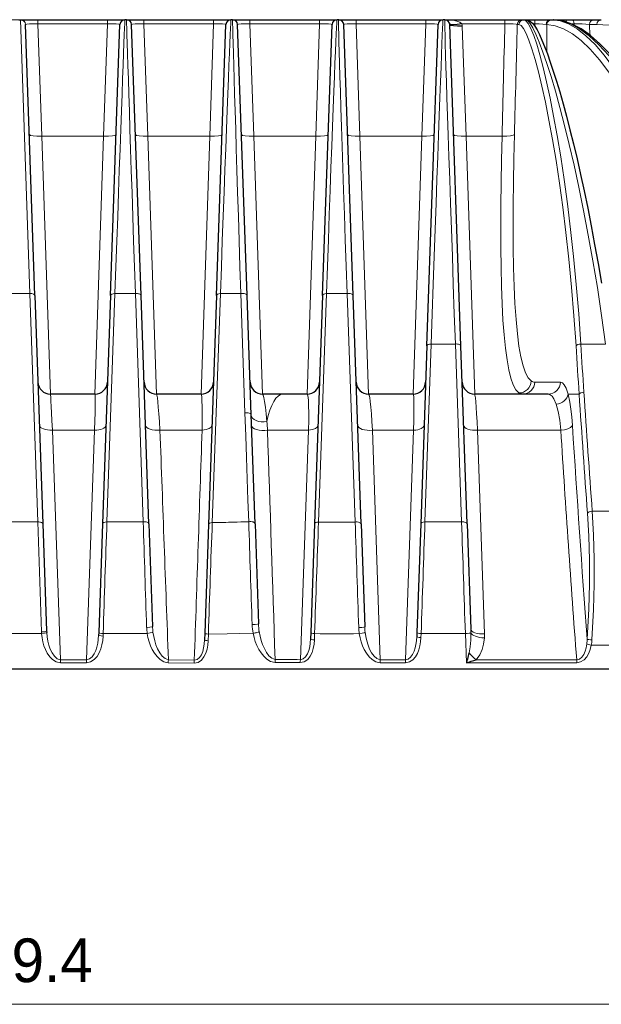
# Model space of a CAD drawing. Header units: millimetres. Extents: x 0 to 594, y 0 to 840.
# Tile 24 of 33: x 247 to 294, y 520 to 599. Entities that reach past the tile are written whole.
import ezdxf

# ---------------------------------------------------------------- set-up
doc = ezdxf.new("R2010")
doc.units = ezdxf.units.MM
doc.styles.add('Default', font='txt')
doc.dimstyles.new('ISO', dxfattribs={"dimtxt": 3.5, "dimasz": 4.375, "dimexe": 2.1, "dimexo": 1.05, "dimgap": 1.75, "dimtad": 1, "dimdsep": 46, "dimtxsty": 'Default', "dimblk": 'CLOSED', "dimcen": 0.09, "dimclrt": 13, "dimadec": 0, "dimazin": 0, "dimtfac": 0.4, "dimtdec": 3, "dimtofl": 0, "dimtmove": 0, "dimatfit": 3, "dimldrblk": 'CLOSED', "dimfxl": 0, "dimtolj": 1, "dimarcsym": 0})

# ---------------------------------------------------------------- blocks, each defined once
blk = doc.blocks.new('_CLOSED')
at = {"color": 0, "linetype": 'ByBlock', "lineweight": -2}
for p, q in [((-1, 0.166667), (0, 0)), ((-1, 0.166667), (-1, -0.166667)), ((0, 0), (-1, -0.166667)), ((0, 0), (-1, 0))]:
    blk.add_line(p, q, dxfattribs=at)
blk = doc.blocks.new('*D4')
at = {"color": 0, "linetype": 'Continuous', "lineweight": -2}
for p, q in [((117.262, 546.306), (117.262, 518.374)), ((376.66, 546.306), (376.66, 518.374)), ((121.637, 520.474), (372.285, 520.474))]:
    blk.add_line(p, q, dxfattribs=at)
at = {"layer": 'Defpoints', "color": 0}
for p in [(117.262, 547.356), (376.66, 547.356), (376.66, 520.474)]:
    blk.add_point(p, dxfattribs=at)
at = {"color": 0, "lineweight": -2, "xscale": 4.375, "yscale": 4.375, "zscale": 4.375, "rotation": 180}
blk.add_blockref('_CLOSED', (117.262, 520.474), dxfattribs=at)
at = {"color": 0, "lineweight": -2, "xscale": 4.375, "yscale": 4.375, "zscale": 4.375}
blk.add_blockref('_CLOSED', (376.66, 520.474), dxfattribs=at)
at = {"color": 0, "lineweight": 0, "insert": (246.961, 523.974), "char_height": 3.5, "attachment_point": 5, "style": 'Default'}
blk.add_mtext('\\A1;259.4', dxfattribs=at)
blk = doc.blocks.new('*D6')
at = {"color": 0, "linetype": 'Continuous', "lineweight": -2}
for p, q in [((250.161, 599.356), (26.508, 599.356)), ((28.608, 594.981), (28.608, 551.731)), ((228.832, 547.356), (26.508, 547.356))]:
    blk.add_line(p, q, dxfattribs=at)
at = {"layer": 'Defpoints', "color": 0}
for p in [(251.211, 599.356), (28.608, 547.356), (229.882, 547.356)]:
    blk.add_point(p, dxfattribs=at)
at = {"color": 0, "lineweight": -2, "xscale": 4.375, "yscale": 4.375, "zscale": 4.375}
for p, rotation in [((28.608, 599.356), 90), ((28.608, 547.356), 270)]:
    blk.add_blockref('_CLOSED', p, dxfattribs=dict(at, rotation=rotation))
at = {"color": 0, "lineweight": 0, "insert": (25.108, 573.356), "char_height": 3.5, "attachment_point": 5, "rotation": 90, "style": 'Default'}
blk.add_mtext('\\A1;52', dxfattribs=at)
blk = doc.blocks.new('Non relazionati', base_point=(70.359, 229.826))
at = {"color": 0, "linetype": 'Continuous', "lineweight": 0}
dim = blk.add_linear_dim(base=(376.66, 520.474), p1=(117.262, 547.356), p2=(376.66, 547.356), angle=0, dimstyle='ISO', override={"dimdec": 1, "dimpost": '<>', "dimclrt": 0, "dimtmove": 0}, dxfattribs=at)
dim.commit()
dim.dimension.update_dxf_attribs({"geometry": '*D4', "text_midpoint": (246.961, 520.474), "dimtype": 161})
blk = doc.blocks.new('a', base_point=(70.359, 229.826))
at = {"color": 0, "linetype": 'Continuous', "lineweight": 30}
for p, q in [((246.895, 599.356), (247.027, 599.356)), ((247.037, 599.356), (248.419, 599.356)), ((248.185, 577.261), (247.427, 598.97)), ((248.419, 599.356), (254.003, 599.356)), ((254.003, 599.356), (255.395, 599.356)), ((254.237, 577.261), (254.995, 598.97)), ((255.527, 599.356), (255.395, 599.356)), ((255.527, 599.356), (256.919, 599.356)), ((256.685, 577.261), (255.927, 598.97)), ((256.919, 599.356), (262.503, 599.356)), ((262.503, 599.356), (263.895, 599.356)), ((262.737, 577.261), (263.495, 598.97)), ((264.027, 599.356), (263.895, 599.356)), ((264.027, 599.356), (265.419, 599.356)), ((265.185, 577.261), (264.427, 598.97)), ((265.419, 599.356), (271.003, 599.356)), ((271.003, 599.356), (272.395, 599.356)), ((271.237, 577.261), (271.995, 598.97)), ((272.527, 599.356), (272.395, 599.356)), ((272.527, 599.356), (273.919, 599.356)), ((273.685, 577.261), (272.927, 598.97)), ((273.919, 599.356), (279.503, 599.356)), ((279.503, 599.356), (280.895, 599.356)), ((279.596, 573.219), (280.495, 598.97)), ((281.027, 599.356), (280.895, 599.356)), ((281.027, 599.356), (285.848, 599.356)), ((282.326, 573.219), (281.427, 598.97)), ((285.848, 599.356), (287.24, 599.356)), ((287.24, 599.356), (287.37, 599.356)), ((287.37, 599.356), (287.504, 599.356)), ((287.504, 599.356), (288.254, 599.356)), ((288.254, 599.356), (289.508, 599.356)), ((289.508, 599.356), (289.601, 599.356)), ((289.601, 599.356), (289.711, 599.356)), ((289.747, 599.355), (289.711, 599.356)), ((289.747, 599.356), (290.682, 599.356)), ((290.682, 599.356), (291.251, 599.356)), ((291.251, 599.356), (292.976, 599.356)), ((292.976, 599.356), (293.576, 599.356)), ((248.185, 577.261), (248.824, 558.962)), ((254.237, 577.261), (253.598, 558.966)), ((257.324, 558.974), (256.685, 577.261)), ((262.737, 577.261), (262.097, 558.918)), ((265.519, 567.708), (265.185, 577.261)), ((271.237, 577.261), (270.598, 558.958)), ((274.324, 558.957), (273.685, 577.261)), ((279.596, 573.219), (279.098, 558.964)), ((282.824, 558.962), (282.326, 573.219)), ((252.995, 569.356), (249.427, 569.356)), ((261.495, 569.356), (257.927, 569.356)), ((268.042, 569.356), (266.427, 569.356)), ((269.995, 569.356), (268.042, 569.356)), ((278.495, 569.356), (274.927, 569.356)), ((289.32, 569.356), (283.427, 569.356)), ((265.823, 558.979), (265.519, 567.708)), ((248.824, 558.962), (249.123, 550.386)), ((253.598, 558.966), (253.294, 550.259)), ((257.324, 558.974), (257.611, 550.74)), ((262.097, 558.918), (261.793, 550.214)), ((265.823, 558.979), (266.104, 550.954)), ((270.598, 558.958), (270.294, 550.252)), ((274.324, 558.957), (274.612, 550.724)), ((279.098, 558.964), (278.794, 550.258)), ((282.824, 558.962), (283.118, 550.538)), ((249.123, 550.386), (249.129, 550.265)), ((253.294, 550.259), (253.287, 550.059)), ((261.793, 550.214), (261.774, 549.679)), ((270.294, 550.252), (270.276, 549.754)), ((278.794, 550.258), (278.783, 549.944)), ((229.882, 547.356), (376.66, 547.356))]:
    blk.add_line(p, q, dxfattribs=at)
at = {"color": 0, "linetype": 'Continuous', "lineweight": 0}
for p, q in [((247.781, 577.416), (247.027, 599.356)), ((248.419, 599.026), (248.419, 599.356)), ((248.419, 599.026), (254.003, 599.026)), ((248.419, 599.026), (248.734, 590.015)), ((254.003, 599.026), (253.688, 590.015)), ((254.003, 599.026), (254.003, 599.356)), ((256.919, 599.026), (256.919, 599.356)), ((256.919, 599.026), (262.503, 599.026)), ((256.919, 599.026), (257.234, 590.015)), ((262.503, 599.026), (262.188, 590.015)), ((262.503, 599.026), (262.503, 599.356)), ((265.419, 599.026), (265.419, 599.356)), ((265.419, 599.026), (271.003, 599.026)), ((265.419, 599.026), (265.734, 590.015)), ((271.003, 599.026), (270.688, 590.015)), ((271.003, 599.026), (271.003, 599.356)), ((273.919, 599.026), (273.919, 599.356)), ((273.919, 599.026), (279.503, 599.026)), ((273.919, 599.026), (274.234, 590.015)), ((279.503, 599.026), (279.188, 590.015)), ((279.503, 599.026), (279.503, 599.356)), ((285.848, 599.026), (282.406, 599.026)), ((282.426, 598.831), (282.734, 590.015)), ((285.848, 599.356), (285.848, 599.026)), ((286.841, 598.97), (286.971, 598.97)), ((288.269, 598.791), (288.249, 599.026)), ((289.211, 598.97), (289.222, 596.704)), ((291.175, 599.026), (291.388, 599.026)), ((291.388, 599.026), (291.393, 598.927)), ((292.623, 598.97), (293.224, 598.97)), ((292.623, 598.97), (292.665, 598.123)), ((248.734, 590.015), (249.427, 569.356)), ((248.734, 590.015), (253.688, 590.015)), ((253.688, 590.015), (252.995, 569.356)), ((257.927, 569.356), (257.234, 590.015)), ((257.234, 590.015), (262.188, 590.015)), ((262.188, 590.015), (261.495, 569.356)), ((266.427, 569.356), (265.734, 590.015)), ((265.734, 590.015), (270.688, 590.015)), ((270.688, 590.015), (269.995, 569.356)), ((274.927, 569.356), (274.234, 590.015)), ((274.234, 590.015), (279.188, 590.015)), ((279.188, 590.015), (278.495, 569.356)), ((283.427, 569.356), (282.734, 590.015)), ((282.734, 590.015), (285.617, 590.015)), ((246.141, 577.416), (247.781, 577.416)), ((247.781, 577.416), (248.415, 559.117)), ((254.594, 577.416), (253.953, 559.121)), ((256.234, 577.416), (254.594, 577.416)), ((256.861, 559.13), (256.234, 577.416)), ((263.047, 577.416), (262.397, 559.073)), ((264.686, 577.416), (263.047, 577.416)), ((265.011, 567.863), (264.686, 577.416)), ((271.545, 577.416), (270.912, 559.113)), ((273.2, 577.416), (271.545, 577.416)), ((273.849, 559.112), (273.2, 577.416)), ((279.939, 573.374), (279.443, 559.119)), ((281.877, 573.374), (279.939, 573.374)), ((282.38, 559.117), (281.877, 573.374)), ((291.931, 573.374), (293.921, 573.374)), ((288.246, 570.321), (290.302, 570.321)), ((286.973, 569.356), (286.973, 569.451)), ((291.8, 569.356), (290.908, 569.356)), ((252.958, 566.469), (249.584, 566.469)), ((249.584, 566.469), (250.243, 548.075)), ((252.958, 566.469), (252.319, 548.076)), ((261.58, 566.469), (258.205, 566.469)), ((270.116, 566.469), (266.824, 566.469)), ((270.116, 566.469), (269.459, 548.083)), ((278.532, 566.469), (275.238, 566.469)), ((275.858, 548.077), (275.238, 566.469)), ((278.532, 566.469), (277.882, 548.079)), ((284.213, 550.15), (283.656, 566.469)), ((290.332, 566.469), (283.656, 566.469)), ((292.848, 559.975), (295.808, 559.975)), ((245.507, 559.119), (248.415, 559.117)), ((248.415, 559.117), (248.711, 550.306)), ((282.38, 559.117), (279.443, 559.119)), ((245.204, 550.175), (248.718, 550.173)), ((248.711, 550.306), (248.718, 550.173)), ((253.648, 550.176), (253.641, 549.976)), ((262.084, 550.13), (262.066, 549.596)), ((270.599, 550.169), (270.581, 549.671)), ((279.133, 550.175), (279.122, 549.861)), ((282.682, 550.173), (279.133, 550.175)), ((282.763, 547.838), (282.682, 550.173)), ((292.775, 549.243), (296.551, 549.242)), ((252.316, 547.837), (250.241, 547.836)), ((252.319, 548.076), (250.243, 548.075)), ((277.877, 547.84), (275.853, 547.839)), ((277.882, 548.079), (275.858, 548.077)), ((291.602, 547.84), (282.763, 547.838)), ((291.603, 548.078), (283.551, 548.077))]:
    blk.add_line(p, q, dxfattribs=at)
for points in [[(247.434, 598.978), (247.533, 599), (247.74, 599.016), (248.03, 599.026), (248.419, 599.026)], [(254.003, 599.026), (254.382, 599.026), (254.703, 599.015), (254.918, 598.996), (254.995, 598.97)], [(254.594, 577.416), (254.67, 579.553), (254.743, 581.618), (254.814, 583.602), (254.881, 585.497), (254.946, 587.296), (255.007, 588.992), (255.064, 590.578), (255.118, 592.048), (255.167, 593.395), (255.212, 594.616), (255.252, 595.706), (255.287, 596.659), (255.318, 597.472), (255.344, 598.143), (255.364, 598.669), (255.38, 599.047), (255.39, 599.276), (255.395, 599.356)], [(256.234, 577.416), (256.163, 579.552), (256.094, 581.614), (256.029, 583.596), (255.967, 585.489), (255.908, 587.286), (255.853, 588.98), (255.801, 590.565), (255.753, 592.034), (255.71, 593.383), (255.671, 594.604), (255.636, 595.695), (255.606, 596.65), (255.58, 597.466), (255.56, 598.139), (255.544, 598.666), (255.533, 599.046), (255.528, 599.276), (255.527, 599.356)], [(255.927, 598.97), (256.001, 598.995), (256.213, 599.015), (256.532, 599.026), (256.919, 599.026)], [(262.503, 599.026), (262.882, 599.026), (263.203, 599.015), (263.418, 598.996), (263.495, 598.97)], [(263.047, 577.416), (263.125, 579.566), (263.201, 581.64), (263.275, 583.631), (263.345, 585.53), (263.413, 587.331), (263.476, 589.026), (263.537, 590.61), (263.593, 592.076), (263.645, 593.42), (263.692, 594.636), (263.735, 595.721), (263.773, 596.67), (263.806, 597.48), (263.834, 598.147), (263.857, 598.671), (263.875, 599.047), (263.888, 599.276), (263.895, 599.356)], [(264.686, 577.416), (264.617, 579.562), (264.551, 581.632), (264.488, 583.617), (264.429, 585.511), (264.373, 587.308), (264.32, 589), (264.272, 590.582), (264.227, 592.048), (264.186, 593.393), (264.15, 594.611), (264.118, 595.699), (264.091, 596.652), (264.068, 597.466), (264.05, 598.139), (264.037, 598.666), (264.029, 599.046), (264.025, 599.276), (264.027, 599.356)], [(264.427, 598.97), (264.501, 598.995), (264.713, 599.015), (265.032, 599.026), (265.419, 599.026)], [(271.003, 599.026), (271.382, 599.026), (271.703, 599.015), (271.918, 598.996), (271.995, 598.97)], [(271.545, 577.416), (271.623, 579.611), (271.699, 581.727), (271.771, 583.754), (271.841, 585.683), (271.907, 587.506), (271.97, 589.217), (272.029, 590.809), (272.083, 592.275), (272.134, 593.611), (272.181, 594.813), (272.223, 595.877), (272.26, 596.8), (272.293, 597.581), (272.322, 598.22), (272.347, 598.715), (272.367, 599.068), (272.383, 599.281), (272.395, 599.356)], [(273.2, 577.416), (273.126, 579.61), (273.055, 581.724), (272.987, 583.748), (272.923, 585.674), (272.862, 587.494), (272.806, 589.202), (272.754, 590.791), (272.708, 592.256), (272.666, 593.591), (272.629, 594.793), (272.597, 595.858), (272.57, 596.784), (272.549, 597.568), (272.534, 598.209), (272.523, 598.708), (272.519, 599.064), (272.52, 599.279), (272.527, 599.356)], [(272.927, 598.97), (273.001, 598.995), (273.213, 599.015), (273.532, 599.026), (273.919, 599.026)], [(279.503, 599.026), (279.882, 599.026), (280.203, 599.015), (280.418, 598.996), (280.495, 598.97)], [(279.939, 573.374), (280.024, 575.799), (280.107, 578.145), (280.186, 580.403), (280.263, 582.565), (280.336, 584.623), (280.405, 586.57), (280.471, 588.398), (280.532, 590.102), (280.589, 591.674), (280.641, 593.111), (280.689, 594.408), (280.732, 595.559), (280.77, 596.561), (280.803, 597.413), (280.831, 598.112), (280.855, 598.656), (280.873, 599.044), (280.886, 599.277), (280.895, 599.356)], [(281.877, 573.374), (281.793, 575.799), (281.713, 578.145), (281.636, 580.402), (281.562, 582.562), (281.492, 584.619), (281.426, 586.564), (281.364, 588.391), (281.307, 590.093), (281.255, 591.665), (281.208, 593.101), (281.165, 594.398), (281.128, 595.549), (281.097, 596.553), (281.071, 597.406), (281.05, 598.107), (281.036, 598.652), (281.027, 599.043), (281.024, 599.277), (281.027, 599.356)], [(281.027, 599.356), (281.366, 599.344), (281.694, 599.308), (281.996, 599.245), (282.247, 599.152), (282.406, 599.026)], [(285.848, 599.026), (286.211, 599.024), (286.524, 599.014), (286.742, 598.996), (286.841, 598.97)], [(291.551, 573.219), (291.384, 575.619), (291.191, 577.939), (290.975, 580.172), (290.739, 582.309), (290.486, 584.343), (290.22, 586.266), (289.945, 588.073), (289.662, 589.758), (289.376, 591.314), (289.091, 592.738), (288.809, 594.023), (288.532, 595.168), (288.265, 596.167), (288.009, 597.017), (287.767, 597.717), (287.541, 598.263), (287.332, 598.655), (287.142, 598.891), (286.971, 598.97)], [(291.931, 573.374), (291.764, 575.796), (291.571, 578.138), (291.355, 580.391), (291.119, 582.548), (290.866, 584.6), (290.6, 586.541), (290.324, 588.365), (290.042, 590.065), (289.757, 591.635), (289.472, 593.071), (289.19, 594.369), (288.915, 595.523), (288.649, 596.531), (288.395, 597.389), (288.155, 598.094), (287.93, 598.645), (287.724, 599.04), (287.537, 599.277), (287.37, 599.356)], [(293.921, 573.374), (293.599, 575.669), (293.258, 577.892), (292.903, 580.036), (292.535, 582.094), (292.159, 584.06), (291.777, 585.928), (291.393, 587.693), (291.009, 589.349), (290.63, 590.892), (290.258, 592.317), (289.897, 593.621), (289.548, 594.798), (289.215, 595.847), (288.901, 596.763), (288.607, 597.544), (288.336, 598.188), (288.089, 598.693), (287.869, 599.056), (287.676, 599.278), (287.504, 599.356)], [(288.249, 599.026), (288.594, 599.021), (288.894, 599.008), (289.145, 598.984)], [(302.422, 570.332), (302.003, 572.888), (301.531, 575.361), (301.01, 577.744), (300.445, 580.027), (299.841, 582.205), (299.202, 584.27), (298.533, 586.218), (297.84, 588.042), (297.127, 589.737), (296.399, 591.299), (295.661, 592.724), (294.917, 594.009), (294.171, 595.15), (293.428, 596.145), (292.692, 596.992), (291.966, 597.69), (291.254, 598.236), (290.558, 598.632), (289.881, 598.876), (289.211, 598.97)], [(302.821, 570.487), (302.4, 573.065), (301.926, 575.558), (301.404, 577.96), (300.837, 580.262), (300.231, 582.458), (299.591, 584.541), (298.92, 586.504), (298.226, 588.343), (297.511, 590.052), (296.781, 591.627), (296.042, 593.063), (295.297, 594.358), (294.551, 595.508), (293.807, 596.511), (293.071, 597.365), (292.345, 598.068), (291.634, 598.618), (290.94, 599.016), (290.265, 599.262), (289.601, 599.356)], [(305.053, 570.487), (304.446, 573.061), (303.793, 575.55), (303.098, 577.947), (302.367, 580.245), (301.604, 582.436), (300.815, 584.515), (300.004, 586.475), (299.178, 588.312), (298.342, 590.02), (297.499, 591.595), (296.656, 593.033), (295.818, 594.33), (294.988, 595.483), (294.171, 596.49), (293.371, 597.348), (292.593, 598.056), (291.838, 598.611), (291.112, 599.013), (290.416, 599.261), (289.747, 599.355)], [(291.388, 599.026), (291.717, 599.023), (292.047, 599.013), (292.343, 598.997), (292.623, 598.97)], [(319.413, 570.332), (318.614, 572.977), (317.718, 575.528), (316.731, 577.976), (315.662, 580.313), (314.517, 582.532), (313.304, 584.625), (312.031, 586.589), (310.706, 588.417), (309.335, 590.106), (307.928, 591.652), (306.491, 593.052), (305.031, 594.305), (303.555, 595.408), (302.07, 596.361), (300.581, 597.165), (299.094, 597.818), (297.615, 598.324), (296.148, 598.682), (294.698, 598.897), (293.224, 598.97)], [(286.615, 590.154), (286.572, 588.233), (286.54, 586.352), (286.52, 584.525), (286.515, 582.763), (286.524, 581.08), (286.55, 579.485), (286.594, 577.99), (286.657, 576.606), (286.741, 575.34), (286.846, 574.202), (286.975, 573.201), (287.126, 572.34), (287.301, 571.628), (287.499, 571.067), (287.72, 570.661), (287.963, 570.412)], [(285.617, 590.015), (285.577, 588.135), (285.546, 586.292), (285.525, 584.497), (285.517, 582.759), (285.522, 581.091), (285.541, 579.501), (285.576, 577.999), (285.627, 576.594), (285.696, 575.295), (285.784, 574.109), (285.891, 573.043), (286.018, 572.103), (286.166, 571.295), (286.335, 570.624), (286.524, 570.093), (286.733, 569.703), (286.973, 569.451)], [(290.302, 570.321), (290.456, 570.265), (290.607, 570.099), (290.75, 569.823), (290.908, 569.356)], [(249.427, 569.356), (249.435, 569.293), (249.449, 569.104), (249.467, 568.796), (249.491, 568.375), (249.518, 567.852), (249.548, 567.241), (249.584, 566.469)], [(252.995, 569.356), (253.007, 569.293), (253.013, 569.106), (253.014, 568.798), (253.008, 568.378), (252.998, 567.855), (252.982, 567.244), (252.958, 566.469)], [(258.205, 566.469), (258.161, 567.164), (258.116, 567.786), (258.072, 568.32), (258.031, 568.753), (257.993, 569.074), (257.959, 569.277), (257.927, 569.356)], [(261.495, 569.356), (261.526, 569.294), (261.552, 569.109), (261.572, 568.805), (261.586, 568.388), (261.592, 567.867), (261.591, 567.255), (261.58, 566.469)], [(266.773, 567.158), (266.713, 567.786), (266.652, 568.322), (266.592, 568.755), (266.535, 569.075), (266.481, 569.277), (266.427, 569.356)], [(269.995, 569.356), (270.036, 569.295), (270.07, 569.113), (270.097, 568.813), (270.115, 568.399), (270.125, 567.879), (270.126, 567.267), (270.116, 566.469)], [(275.238, 566.469), (275.193, 567.167), (275.147, 567.79), (275.101, 568.324), (275.055, 568.755), (275.011, 569.075), (274.969, 569.277), (274.927, 569.356)], [(278.495, 569.356), (278.521, 569.294), (278.541, 569.109), (278.554, 568.803), (278.559, 568.385), (278.558, 567.864), (278.55, 567.252), (278.532, 566.469)], [(283.656, 566.469), (283.618, 567.163), (283.581, 567.785), (283.545, 568.319), (283.511, 568.752), (283.48, 569.074), (283.452, 569.277), (283.427, 569.356)], [(289.32, 569.356), (289.477, 569.313), (289.63, 569.184), (289.775, 568.971), (289.957, 568.552)], [(291.266, 566.857), (291.213, 567.531), (291.142, 568.151), (291.054, 568.706), (290.908, 569.356)], [(290.332, 566.469), (290.246, 567.262), (290.122, 567.954), (289.957, 568.552)], [(265.317, 559.134), (265.255, 560.854), (265.194, 562.574), (265.133, 564.293), (265.073, 566.012), (265.011, 567.863)], [(290.332, 566.469), (290.632, 566.51), (290.9, 566.587), (291.11, 566.693), (291.266, 566.857)], [(292.467, 559.82), (292.574, 557.99), (292.63, 556.086), (292.634, 554.135), (292.583, 552.162), (292.448, 549.736)], [(292.848, 559.975), (292.956, 558.096), (293.012, 556.142), (293.015, 554.139), (292.963, 552.114), (292.829, 549.662)], [(265.317, 559.134), (265.004, 559.129), (264.698, 559.122), (264.382, 559.113), (264.127, 559.104), (263.912, 559.095), (263.698, 559.089), (263.483, 559.083), (263.269, 559.079), (263.054, 559.076), (262.839, 559.074), (262.624, 559.073), (262.397, 559.073)], [(257.611, 550.74), (257.55, 550.708), (257.383, 550.682), (257.138, 550.669)], [(266.104, 550.954), (266.031, 550.923), (265.838, 550.898), (265.591, 550.889)], [(274.612, 550.724), (274.549, 550.692), (274.378, 550.665), (274.133, 550.653)], [(249.129, 550.265), (249.079, 550.231), (248.955, 550.2), (248.718, 550.172)], [(248.718, 550.172), (248.752, 549.844), (248.814, 549.519), (248.903, 549.201), (249.022, 548.891), (249.175, 548.597), (249.365, 548.325), (249.6, 548.089), (249.882, 547.914), (250.241, 547.836)], [(249.129, 550.265), (249.162, 549.918), (249.219, 549.575), (249.303, 549.241), (249.416, 548.919), (249.562, 548.619), (249.746, 548.356), (249.974, 548.158), (250.243, 548.075)], [(252.316, 547.837), (252.649, 547.908), (252.934, 548.092), (253.16, 548.345), (253.333, 548.637), (253.462, 548.951), (253.554, 549.279), (253.612, 549.616), (253.641, 549.976)], [(252.319, 548.076), (252.557, 548.14), (252.763, 548.308), (252.927, 548.541), (253.053, 548.809), (253.149, 549.099), (253.218, 549.401), (253.263, 549.711), (253.287, 550.059)], [(253.641, 549.976), (253.484, 549.99), (253.362, 550.014), (253.287, 550.059)], [(257.645, 550.3), (257.572, 550.263), (257.425, 550.224), (257.181, 550.184)], [(257.181, 550.184), (257.243, 549.85), (257.332, 549.522), (257.447, 549.202), (257.591, 548.893), (257.766, 548.6), (257.975, 548.33), (258.223, 548.096), (258.512, 547.921), (258.873, 547.838)], [(257.645, 550.3), (257.7, 549.948), (257.78, 549.601), (257.885, 549.264), (258.017, 548.941), (258.18, 548.64), (258.376, 548.375), (258.611, 548.172), (258.883, 548.077)], [(265.667, 550.198), (264.601, 550.178), (263.582, 550.146), (262.084, 550.13)], [(265.667, 550.198), (265.744, 549.865), (265.846, 549.538), (265.973, 549.219), (266.128, 548.911), (266.311, 548.62), (266.526, 548.352), (266.777, 548.119), (267.069, 547.944), (267.425, 547.864)], [(266.162, 550.329), (266.228, 549.976), (266.318, 549.629), (266.432, 549.292), (266.57, 548.969), (266.737, 548.668), (266.935, 548.402), (267.17, 548.197), (267.435, 548.102)], [(274.645, 550.285), (274.57, 550.247), (274.42, 550.208), (274.175, 550.169)], [(274.175, 550.169), (274.237, 549.838), (274.324, 549.512), (274.438, 549.194), (274.579, 548.886), (274.752, 548.594), (274.959, 548.324), (275.205, 548.09), (275.495, 547.916), (275.853, 547.839)], [(274.645, 550.285), (274.699, 549.935), (274.777, 549.59), (274.88, 549.255), (275.008, 548.932), (275.167, 548.632), (275.36, 548.367), (275.593, 548.165), (275.858, 548.077)], [(277.877, 547.84), (278.191, 547.905), (278.459, 548.077), (278.671, 548.314), (278.833, 548.588), (278.954, 548.884), (279.039, 549.193), (279.094, 549.509), (279.122, 549.861)], [(277.882, 548.079), (278.105, 548.135), (278.296, 548.29), (278.448, 548.507), (278.566, 548.758), (278.654, 549.03), (278.717, 549.313), (278.759, 549.604), (278.783, 549.944)], [(282.974, 548.634), (283.064, 549.112), (283.111, 549.645), (283.124, 550.247)], [(283.551, 548.077), (283.83, 548.462), (284.023, 548.886), (284.146, 549.33), (284.21, 549.835)], [(260.947, 547.805), (261.263, 547.87), (261.529, 548.051), (261.731, 548.305), (261.876, 548.599), (261.975, 548.914), (262.037, 549.241), (262.066, 549.596)], [(260.958, 548.044), (261.184, 548.096), (261.375, 548.256), (261.521, 548.485), (261.628, 548.751), (261.702, 549.039), (261.749, 549.338), (261.774, 549.679)], [(269.449, 547.845), (269.773, 547.914), (270.042, 548.105), (270.245, 548.367), (270.391, 548.668), (270.491, 548.989), (270.553, 549.321), (270.581, 549.671)], [(269.459, 548.083), (269.688, 548.14), (269.88, 548.31), (270.026, 548.547), (270.132, 548.82), (270.205, 549.114), (270.252, 549.418), (270.276, 549.754)], [(291.602, 547.84), (291.92, 547.905), (292.194, 548.079), (292.408, 548.322), (292.569, 548.601), (292.687, 548.901), (292.775, 549.243)], [(291.603, 548.078), (291.827, 548.131), (292.018, 548.285), (292.167, 548.503), (292.277, 548.756), (292.357, 549.029), (292.416, 549.356)], [(260.947, 547.805), (258.873, 547.838)], [(260.958, 548.044), (258.883, 548.077)]]:
    blk.add_lwpolyline(points, dxfattribs=at)
at = {"color": 0, "linetype": 'Continuous', "lineweight": 30}
for points in [[(287.504, 599.356), (287.83, 599.261), (288.052, 599.074), (288.24, 598.834), (288.424, 598.532), (288.616, 598.163), (288.817, 597.723), (289.028, 597.21), (289.251, 596.624), (289.484, 595.966), (289.728, 595.236), (289.98, 594.436), (290.241, 593.565), (290.508, 592.625), (290.782, 591.618), (291.061, 590.545), (291.343, 589.409), (291.628, 588.21), (291.914, 586.95), (292.199, 585.632), (292.484, 584.258), (292.765, 582.83), (293.042, 581.35), (293.314, 579.82), (293.579, 578.244)], [(305.406, 570.405), (304.829, 572.848), (304.211, 575.215), (303.554, 577.5), (302.862, 579.697), (302.141, 581.799), (301.395, 583.802), (300.628, 585.7), (299.844, 587.488), (299.048, 589.163), (298.244, 590.72), (297.437, 592.156), (296.629, 593.469), (295.825, 594.655), (295.027, 595.712), (294.24, 596.639), (293.464, 597.434), (292.701, 598.095), (291.951, 598.621), (291.213, 599.009), (290.488, 599.256), (289.757, 599.355)], [(282.974, 548.633), (282.941, 548.512), (282.907, 548.386), (282.873, 548.259), (282.839, 548.13), (282.805, 548), (282.763, 547.838)]]:
    blk.add_lwpolyline(points, dxfattribs=at)
at = {"color": 0, "linetype": 'Continuous', "lineweight": 0}
for centre, radius, start, end in [((247.027, 598.956), 0.4, 2.00028, 90.0005), ((247.437, 598.968), 0.0106, 110.27789, 172.49669), ((281.027, 598.783), 1.401, 2.00162, 9.99838), ((9673.038, 354.84), 9390.366, 178.5099182, 178.5649151), ((9707.92, 353.8), 9424.269, 178.5092942, 178.5629118), ((287.24, 598.957), 0.4, 90.035, 178.04044), ((287.371, 598.957), 0.4, 90.04781, 178.05426), ((288.129, 595.623), 3.405, 87.9822, 90.6078), ((289.088, 598.559), 0.429, 73.31772, 82.45939), ((1536.23, 651.482), 1247.137, 183.597924, 183.775754), ((1538.101, 651.922), 1248.643, 183.60667, 183.784287), ((288.251, 570.824), 0.502, 235.03888, 269.43639), ((287.262, 569.847), 0.491, 233.85408, 269.36306), ((1534.561, 651.383), 1245.464, 183.776274, 184.216032), ((1536.45, 651.824), 1246.989, 183.784804, 184.224029), ((32633.425, 1749.988), 32396.845, 182.0935895, 182.1261396), ((52495.371, -1205.098), 52263.825, 178.0574944, 178.0777057), ((211.132, 562.691), 55.819, 3.88108, 4.58991), ((55378.574, 2390.58), 55141.93, 181.8957067, 181.9148016), ((1535.152, 643.226), 1247.184, 183.528454, 184.375362), ((1540.863, 644.485), 1252.006, 183.554774, 184.340157), ((3787.956, 433.848), 3536.222, 177.969834, 178.114851), ((257.446, -112.816), 671.945, 90.049922, 90.297823), ((2736.803, 636.269), 2481.142, 181.781624, 181.977096), ((1901.517, 497.249), 1640.286, 177.839943, 178.152512), ((2512.301, 629.903), 2248.098, 181.803942, 182.014205), ((2941.961, 461.221), 2672.842, 177.901089, 178.09294), ((272.59, 942.941), 383.831, 269.7495, 270.188), ((3294.593, 656.061), 3022.299, 181.838241, 181.998684), ((4381.03, 412.752), 4104.198, 177.95625, 178.081181), ((5364.857, 726.152), 5085.221, 181.88234, 181.983172), ((261.687, 550.823), 4.551, 181.9378, 188.07431), ((262.766, 550.916), 5.158, 181.96005, 186.85656), ((270.234, 551.048), 4.645, 181.96482, 190.54211), ((271.422, 551.135), 5.321, 181.95261, 188.71807), ((278.676, 550.809), 4.546, 181.95836, 188.09149), ((279.827, 550.903), 5.218, 181.96364, 186.79796), ((256.857, -68.046), 618.23, 89.970008, 90.297453), ((272.42, 977.946), 427.781, 269.75602, 270.23502), ((272.639, 550.169), 10.486, 0.42565, 2.01701), ((280.628, 550.026), 3.587, 356.94289, 1.98343), ((288.403, 549.882), 4.048, 352.5301, 357.93067), ((289.248, 549.909), 3.589, 349.2982, 356.05209), ((262.908, -26.485), 574.367, 89.347526, 89.549453), ((262.927, -25.688), 573.808, 89.347732, 89.549875)]:
    blk.add_arc(centre, radius, start, end, dxfattribs=at)
at = {"color": 0, "linetype": 'Continuous', "lineweight": 30}
for centre, radius, start, end in [((255.395, 598.956), 0.4, 90, 178), ((255.527, 598.956), 0.4, 2, 90), ((263.895, 598.956), 0.4, 90, 178), ((264.027, 598.956), 0.4, 2, 90), ((272.395, 598.956), 0.4, 90.00001, 178), ((272.527, 598.956), 0.4, 2, 90.00001), ((280.895, 598.956), 0.4, 90, 178), ((281.027, 598.956), 0.4, 2, 90), ((249.427, 570.356), 1, 182, 270), ((252.995, 570.356), 1, 270, 358), ((257.927, 570.356), 1, 182, 270), ((261.495, 570.356), 1, 270, 358), ((266.427, 570.356), 1, 182, 270), ((269.995, 570.356), 1, 270, 358), ((274.927, 570.356), 1, 182, 270), ((278.495, 570.356), 1, 270, 358), ((283.427, 570.356), 1, 182, 270), ((273.704, 579.173), 32.618, 286.12577, 287.5714)]:
    blk.add_arc(centre, radius, start, end, dxfattribs=at)
at = {"color": 0, "linetype": 'Continuous', "lineweight": 0, "extrusion": (0, 0, -1)}
for centre, major_axis, ratio, start_param, end_param in [((247.037, 598.956), (0, 0.4), 0.993075, 0, 1.515459), ((288.254, 598.956), (0, -0.4), 0.013178, 1.745571, 3.141593), ((292.976, 598.956), (0, -0.4), 0.883806, 1.605669, 3.141593), ((293.576, 598.956), (0, -0.4), 0.881648, 1.605672, 3.141593), ((248.734, 590.189), (-0.999, -0.035), 0.173546, 4.718449, 6.283185), ((253.688, 590.189), (-0.999, 0.035), 0.173546, 3.141593, 4.706329), ((257.234, 590.189), (-0.999, -0.035), 0.173546, 4.718449, 6.283185), ((262.188, 590.189), (-0.999, 0.035), 0.173546, 3.141593, 4.706329), ((265.734, 590.189), (-0.999, -0.035), 0.173546, 4.718449, 6.283185), ((270.688, 590.189), (-0.999, 0.035), 0.173546, 3.141593, 4.706329), ((274.234, 590.189), (-0.999, -0.035), 0.173546, 4.718449, 6.283185), ((279.188, 590.189), (-0.999, 0.035), 0.173546, 3.141593, 4.706329), ((285.617, 590.189), (-1, 0.025), 0.173595, 3.198582, 4.70804), ((247.785, 577.247), (-0.4, -0.014), 0.42276, 1.574182, 3.141593), ((256.285, 577.247), (-0.4, -0.014), 0.42964, 1.456767, 3.141593), ((264.785, 577.247), (-0.4, -0.014), 0.443065, 1.336673, 3.141593), ((273.285, 577.247), (-0.4, -0.014), 0.4384, 1.372053, 3.141593), ((271.637, 577.247), (-0.4, 0.014), 0.427252, 0, 1.324552), ((279.996, 573.205), (-0.4, 0.014), 0.422634, 0, 1.413191), ((281.926, 573.205), (-0.4, -0.014), 0.429233, 1.461661, 3.141593), ((286.973, 570.447), (-0.554, -0.833), 0.987851, 4.165925, 5.690407), ((289.32, 570.356), (0, -1), 0.982755, 4.747296, 6.283185), ((268.042, 564.356), (0, -5), 0.306566, 2.165608, 3.141593), ((289.928, 569.391), (-0.964, -0.267), 0.832598, 3.504356, 4.909834), ((292.191, 569.342), (-0.399, -0.026), 0.423386, 0.236027, 1.573063), ((266.519, 567.718), (-0.999, -0.035), 0.585148, 4.475989, 6.283185), ((249.548, 566.892), (-0.999, -0.035), 0.423751, 4.690374, 6.283185), ((252.874, 566.892), (-0.999, 0.035), 0.421494, 3.141593, 4.613498), ((261.374, 566.892), (-0.999, 0.035), 0.42562, 3.141593, 4.490623), ((266.548, 566.892), (-0.999, -0.035), 0.447524, 4.448186, 6.283185), ((269.874, 566.892), (-0.999, 0.035), 0.428249, 3.141593, 4.452937), ((278.374, 566.892), (-0.999, 0.035), 0.423196, 3.141593, 4.539006), ((283.548, 566.892), (-0.999, -0.035), 0.428005, 4.618916, 6.283185), ((253.998, 558.952), (-0.4, 0.014), 0.42184, 0, 1.444253), ((256.924, 558.96), (-0.4, -0.014), 0.43233, 1.427135, 3.141593), ((262.496, 558.904), (-0.4, 0.014), 0.428715, 0, 1.305541), ((265.424, 558.965), (-0.4, -0.014), 0.446186, 1.315293, 3.141593), ((273.924, 558.943), (-0.4, -0.014), 0.435493, 1.396832, 3.141593), ((282.424, 558.948), (-0.4, -0.014), 0.428234, 1.474288, 3.141593), ((248.724, 550.372), (0.4, 0.014), 0.163621, 6.283185, 7.891462), ((265.779, 550.268), (0.393, 0.075), 0.124305, 0.244375, 1.882011), ((279.183, 549.93), (0.4, -0.014), 0.180706, 1.716251, 3.141593), ((284.118, 550.573), (-0.999, -0.035), 0.427058, 4.632014, 6.283185), ((284.115, 550.257), (-0.999, 0.054), 0.419801, 4.5945, 6.130259), ((262.174, 549.665), (0.4, -0.014), 0.189552, 1.837117, 3.141593), ((270.676, 549.74), (0.4, -0.014), 0.186909, 1.804121, 3.141593), ((292.783, 549.312), (0.393, -0.077), 0.174403, 1.557784, 2.74142), ((292.837, 549.722), (0.399, -0.029), 0.151427, 1.580047, 2.904197), ((250.264, 547.906), (0, -0.4), 0.058751, 1.396261, 2.007097), ((258.96, 547.908), (-0.005, -0.4), 0.218657, 1.393436, 2.004344), ((267.533, 547.933), (-0.003, -0.4), 0.273842, 1.394527, 2.00536), ((275.926, 547.908), (0.001, -0.4), 0.185002, 1.396616, 2.007481)]:
    blk.add_ellipse(centre, major_axis=major_axis, ratio=ratio, start_param=start_param, end_param=end_param, dxfattribs=at)
at = {"color": 0, "linetype": 'Continuous', "lineweight": 30, "extrusion": (0, 0, -1)}
for centre, major_axis, ratio, start_param, end_param in [((282.406, 599.199), (-0.985, -0.174), 0.171088, 4.742547, 6.283185), ((282.426, 599.005), (-0.999, -0.035), 0.173546, 4.718449, 6.271496)]:
    blk.add_ellipse(centre, major_axis=major_axis, ratio=ratio, start_param=start_param, end_param=end_param, dxfattribs=at)
at = {"color": 0, "linetype": 'Continuous', "lineweight": 0}
for centre, major_axis, ratio, start_param, end_param in [((289.508, 598.956), (0, 0.4), 0.909763, 0, 1.501799), ((289.601, 598.956), (0.009, 0.4), 0.974812, 0.023831, 1.558036), ((289.747, 598.955), (0.01, 0.4), 0.974664, 6.283184, 6.309689), ((290.682, 598.956), (0, -0.4), 0.300726, 2.142183, 3.141593), ((291.251, 598.956), (0, -0.4), 0.346875, 1.745329, 3.141593), ((282.734, 590.189), (0.999, 0.035), 0.173546, 3.141593, 4.706329), ((254.637, 577.247), (0.4, -0.014), 0.421742, 1.691619, 3.141593), ((263.137, 577.247), (0.4, -0.014), 0.426856, 1.811476, 3.141593), ((291.943, 573.205), (0.399, 0.025), 0.423567, 1.572661, 2.912779), ((287.256, 570.356), (0, 1), 0.990112, 3.141593, 4.677481), ((265.119, 567.694), (0.4, 0.014), 0.446614, 6.283185, 8.112292), ((258.048, 566.892), (0.999, 0.035), 0.432296, 3.141593, 4.855708), ((275.048, 566.892), (0.999, 0.035), 0.435758, 3.141593, 4.888742), ((292.856, 559.806), (0.399, 0.029), 0.422874, 1.558302, 2.887746), ((248.424, 558.948), (0.4, 0.014), 0.423184, 6.283185, 7.862403), ((270.998, 558.944), (0.4, -0.014), 0.426244, 1.802449, 3.141593), ((279.498, 558.95), (0.4, -0.014), 0.422479, 1.723462, 3.141593), ((253.694, 550.245), (-0.4, 0.014), 0.178674, 6.283185, 7.744093), ((262.192, 550.2), (-0.4, 0.014), 0.189572, 6.283185, 7.58722), ((270.694, 550.238), (-0.4, 0.014), 0.18689, 6.283185, 7.621136), ((279.194, 550.244), (-0.4, 0.014), 0.1807, 6.283185, 7.708712), ((282.728, 550.242), (-0.4, -0.014), 0.170769, 1.448116, 3.000803), ((283.451, 548.5), (0.727, -0.686), 0.256241, 4.257722, 5.083547), ((252.353, 547.907), (-0.001, 0.4), 0.094635, 1.134284, 1.745135), ((261.049, 547.875), (0.006, 0.4), 0.256755, 1.138085, 1.748921), ((269.55, 547.914), (0.004, 0.4), 0.254579, 1.136998, 1.747874), ((277.943, 547.91), (0, 0.4), 0.165834, 1.134452, 1.745297), ((291.614, 547.909), (0, 0.4), 0.032274, 1.134465, 1.745329)]:
    blk.add_ellipse(centre, major_axis=major_axis, ratio=ratio, start_param=start_param, end_param=end_param, dxfattribs=at)
blk.add_blockref('Non relazionati', (70.359, 229.826), dxfattribs=at)
dim = blk.add_linear_dim(base=(28.608, 547.356), p1=(251.211, 599.356), p2=(229.882, 547.356), angle=90, dimstyle='ISO', override={"dimjust": 0, "dimdec": 1, "dimpost": '<>', "dimse1": 0, "dimse2": 0, "dimclrt": 0, "dimtmove": 0}, dxfattribs=at)
dim.commit()
dim.dimension.update_dxf_attribs({"geometry": '*D6', "text_midpoint": (28.608, 573.356), "dimtype": 160})

msp = doc.modelspace()

# ---------------------------------------------------------------- block references
at = {"color": 72, "linetype": 'Continuous', "lineweight": 0}
msp.add_blockref('a', (70.359, 229.826), dxfattribs=at)

doc.saveas('drawing.dxf')
